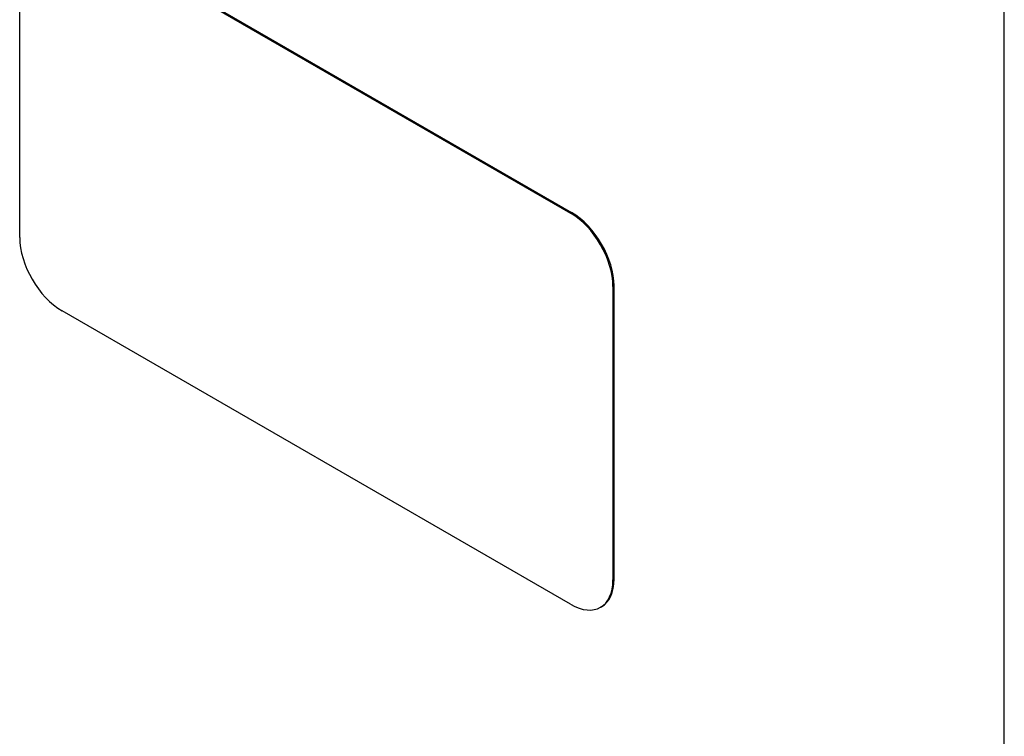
# Model space of a CAD drawing. Header units: inches. Extents: x 20 to 506, y 54 to 236.
# Tile 170 of 245: x 459.58 to 463.68, y 207.69 to 210.68. Entities that reach past the tile are written whole.
import ezdxf

# ---------------------------------------------------------------- set-up
doc = ezdxf.new("R2010")
doc.units = ezdxf.units.IN
doc.header["$MEASUREMENT"] = 0
doc.layers.add('Visible Edges(ANSI)', color=7, linetype='Continuous', lineweight=25)
doc.layers.add('Visible Tangent Edges(ANSI)', color=7, linetype='Continuous', lineweight=25)

msp = doc.modelspace()

# ---------------------------------------------------------------- linework, layer by layer
at = {"layer": 'Visible Edges(ANSI)'}
for p, q in [((459.7534, 211.0946), (461.8747, 209.8698)), ((459.7576, 211.097), (461.879, 209.8723)), ((459.5766, 209.7678), (459.5766, 210.9925)), ((462.0515, 209.5636), (462.0515, 208.3389)), ((462.0557, 209.5661), (462.0557, 208.3413)), ((461.8747, 208.2368), (459.7534, 209.4616)), ((462.004, 208.2269), (461.9997, 208.2244))]:
    msp.add_line(p, q, dxfattribs=at)
for centre, major_axis, start_param, end_param in [((461.8747, 209.6657), (0.125, -0.2165), 0.785398, 2.356194), ((461.879, 209.6682), (-0.125, 0.2165), 3.926991, 5.497787), ((459.7534, 209.6657), (-0.125, 0.2165), 0.785398, 2.356194), ((461.8747, 208.441), (0.125, -0.2165), 5.497787, 7.068583), ((461.879, 208.4434), (0.125, -0.2165), 0, 0.785398)]:
    msp.add_ellipse(centre, major_axis=major_axis, ratio=0.57735, start_param=start_param, end_param=end_param, dxfattribs=at)
at = {"layer": 'Visible Tangent Edges(ANSI)'}
for p, q in [((463.6839, 186.4909), (463.6839, 210.7572)), ((461.879, 209.8723), (461.8747, 209.8698)), ((462.0515, 209.5636), (462.0557, 209.5661)), ((462.0557, 208.3413), (462.0515, 208.3389))]:
    msp.add_line(p, q, dxfattribs=at)

doc.saveas('drawing.dxf')
